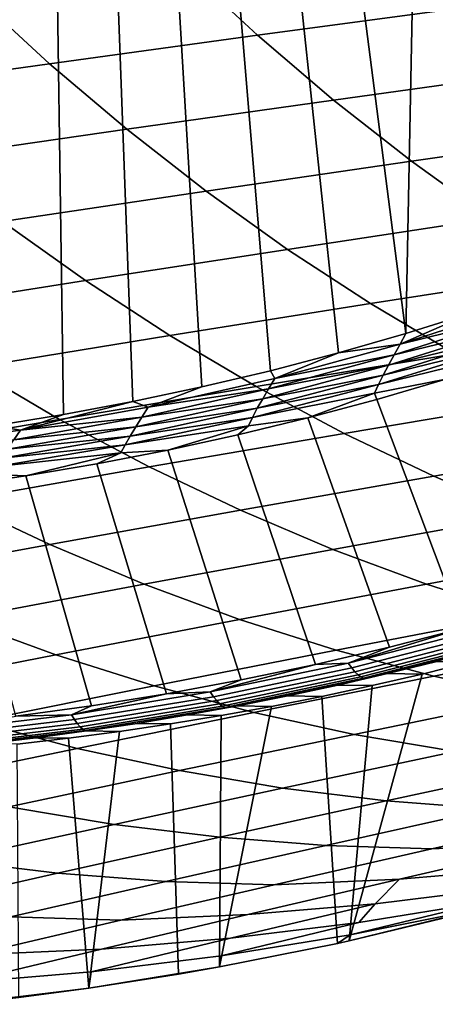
# Model space of a CAD drawing. Header units: metres. Extents: x -240 to 45, y -77 to 27.
# Tile 67 of 256: x -214.9 to -212.17, y -21.59 to -15.11. Entities that reach past the tile are written whole.
import ezdxf

# ---------------------------------------------------------------- set-up
doc = ezdxf.new("R2010")
doc.units = ezdxf.units.M
doc.layers.add('solid_102011X2', color=7, linetype='CONTINUOUS')

msp = doc.modelspace()

# ---------------------------------------------------------------- linework, layer by layer
at = {"layer": 'solid_102011X2'}
for points in [[(-212.306351, -14.496582, 271.131927), (-211.924667, -14.378532, 271.036774), (-211.918427, -17.034969, 271.035217), (-212.358673, -17.173061, 271.144989)], [(-212.691254, -14.604353, 271.227905), (-212.306351, -14.496582, 271.131927), (-212.358673, -17.173061, 271.144989)], [(-212.432724, -14.582348, 304.077728), (-213.820312, -14.760844, 302.435303), (-213.33493, -15.21044, 302.083466), (-211.955444, -15.026107, 303.727142)], [(-213.078888, -14.70169, 271.324554), (-212.691254, -14.604353, 271.227905), (-212.358673, -17.173061, 271.144989), (-212.802841, -17.300781, 271.255737)], [(-213.469177, -14.788572, 271.421875), (-213.078888, -14.70169, 271.324554), (-212.802841, -17.300781, 271.255737), (-213.250626, -17.418015, 271.367371)], [(-213.820312, -14.760844, 302.435303), (-215.198685, -14.941813, 300.784454), (-214.704819, -15.397305, 300.431702), (-213.33493, -15.21044, 302.083466)], [(-213.861618, -14.864869, 271.519714), (-213.469177, -14.788572, 271.421875), (-213.250626, -17.418015, 271.367371), (-213.701736, -17.524626, 271.479858)], [(-214.256134, -14.930572, 271.618073), (-213.861618, -14.864869, 271.519714), (-213.701736, -17.524626, 271.479858), (-214.155869, -17.620525, 271.593079)], [(-215.198685, -14.941813, 300.784454), (-216.565979, -15.124961, 299.124695), (-216.063263, -15.586383, 298.771484), (-214.704819, -15.397305, 300.431702)], [(-214.652222, -14.985571, 271.716827), (-214.256134, -14.930572, 271.618073), (-214.155869, -17.620525, 271.593079), (-214.612701, -17.705599, 271.70697)], [(-215.049789, -15.029863, 271.815948), (-214.652222, -14.985571, 271.716827), (-214.612701, -17.705599, 271.70697), (-215.071915, -17.779783, 271.821472)], [(-211.955444, -15.026107, 303.727142), (-213.33493, -15.21044, 302.083466), (-212.835281, -15.636664, 301.721283), (-211.464172, -15.446744, 303.366272)], [(-213.33493, -15.21044, 302.083466), (-214.704819, -15.397305, 300.431702), (-214.196426, -15.829173, 300.068573), (-212.835281, -15.636664, 301.721283)], [(-214.704819, -15.397305, 300.431702), (-216.063263, -15.586383, 298.771484), (-215.545746, -16.023918, 298.407867), (-214.196426, -15.829173, 300.068573)], [(-211.464172, -15.446744, 303.366272), (-212.835281, -15.636664, 301.721283), (-212.322174, -16.038872, 301.349304), (-210.959702, -15.843623, 302.995697)], [(-212.835281, -15.636664, 301.721283), (-214.196426, -15.829173, 300.068573), (-213.674316, -16.236759, 299.695648), (-212.322174, -16.038872, 301.349304)], [(-214.196426, -15.829173, 300.068573), (-215.545746, -16.023918, 298.407867), (-215.014236, -16.436905, 298.034363), (-213.674316, -16.236759, 299.695648)], [(-210.959702, -15.843623, 302.995697), (-212.322174, -16.038872, 301.349304), (-211.796371, -16.416428, 300.96814), (-210.44278, -16.216118, 302.615967)], [(-212.322174, -16.038872, 301.349304), (-213.674316, -16.236759, 299.695648), (-213.139252, -16.619421, 299.313446), (-211.796371, -16.416428, 300.96814)], [(-213.674316, -16.236759, 299.695648), (-215.014236, -16.436905, 298.034363), (-214.469513, -16.824684, 297.651581), (-213.139252, -16.619421, 299.313446)], [(-215.014236, -16.436905, 298.034363), (-216.340118, -16.638926, 296.365021), (-215.785324, -17.031805, 295.982178), (-214.469513, -16.824684, 297.651581)], [(-211.796371, -16.416428, 300.96814), (-213.139252, -16.619421, 299.313446), (-212.592056, -16.976545, 298.922577), (-211.258682, -16.768732, 300.578339)], [(-213.139252, -16.619421, 299.313446), (-214.469513, -16.824684, 297.651581), (-213.912415, -17.186638, 297.260101), (-212.592056, -16.976545, 298.922577)], [(-211.258682, -16.768732, 300.578339), (-212.592056, -16.976545, 298.922577), (-212.033569, -17.307596, 298.523621), (-210.70993, -17.095253, 300.180481)], [(-214.469513, -16.824684, 297.651581), (-215.785324, -17.031805, 295.982178), (-215.217896, -17.398563, 295.590576), (-213.912415, -17.186638, 297.260101)], [(-212.592056, -16.976545, 298.922577), (-213.912415, -17.186638, 297.260101), (-213.343796, -17.522221, 296.860504), (-212.033569, -17.307596, 298.523621)], [(-211.582458, -16.981058, 270.954681), (-212.396957, -17.243038, 271.157776), (-211.918427, -17.034969, 271.035217)], [(-211.62085, -17.053417, 270.973969), (-212.396957, -17.243038, 271.157776), (-211.582458, -16.981058, 270.954681)], [(-212.396957, -17.243038, 271.157776), (-212.358673, -17.173061, 271.144989), (-211.918427, -17.034969, 271.035217)], [(-211.62085, -17.053417, 270.973969), (-212.436935, -17.313099, 271.177429), (-212.396957, -17.243038, 271.157776)], [(-211.656601, -17.123699, 270.998901), (-212.436935, -17.313099, 271.177429), (-211.62085, -17.053417, 270.973969)], [(-211.656601, -17.123699, 270.998901), (-212.474197, -17.381159, 271.202759), (-212.436935, -17.313099, 271.177429)], [(-211.689255, -17.191046, 271.029205), (-212.474197, -17.381159, 271.202759), (-211.656601, -17.123699, 270.998901)], [(-213.912415, -17.186638, 297.260101), (-215.217896, -17.398563, 295.590576), (-214.638718, -17.738646, 295.190857), (-213.343796, -17.522221, 296.860504)], [(-212.396957, -17.243038, 271.157776), (-212.802841, -17.300781, 271.255737), (-212.358673, -17.173061, 271.144989)], [(-211.689255, -17.191046, 271.029205), (-212.508301, -17.446383, 271.233398), (-212.474197, -17.381159, 271.202759)], [(-211.718307, -17.254606, 271.064453), (-212.508301, -17.446383, 271.233398), (-211.689255, -17.191046, 271.029205)], [(-212.396957, -17.243038, 271.157776), (-213.221695, -17.468597, 271.363403), (-212.802841, -17.300781, 271.255737)], [(-212.436935, -17.313099, 271.177429), (-213.221695, -17.468597, 271.363403), (-212.396957, -17.243038, 271.157776)], [(-211.718307, -17.254606, 271.064453), (-212.538727, -17.507952, 271.269012), (-212.508301, -17.446383, 271.233398)], [(-211.743317, -17.313578, 271.104187), (-212.538727, -17.507952, 271.269012), (-211.718307, -17.254606, 271.064453)], [(-212.033569, -17.307596, 298.523621), (-213.343796, -17.522221, 296.860504), (-212.764511, -17.830887, 296.4534), (-211.464661, -17.61204, 298.117188)], [(-212.436935, -17.313099, 271.177429), (-213.263107, -17.536364, 271.383423), (-213.221695, -17.468597, 271.363403)], [(-212.474197, -17.381159, 271.202759), (-213.263107, -17.536364, 271.383423), (-212.436935, -17.313099, 271.177429)], [(-213.221695, -17.468597, 271.363403), (-213.250626, -17.418015, 271.367371), (-212.802841, -17.300781, 271.255737)], [(-212.538727, -17.507952, 271.269012), (-211.743317, -17.313578, 271.104187), (-212.096863, -17.472795, 271.230652), (-212.565002, -17.565092, 271.309052)], [(-215.217896, -17.398563, 295.590576), (-216.506668, -17.611879, 293.913574), (-215.916489, -17.956396, 293.514282), (-214.638718, -17.738646, 295.190857)], [(-213.221695, -17.468597, 271.363403), (-214.055069, -17.657455, 271.571198), (-213.701736, -17.524626, 271.479858), (-213.250626, -17.418015, 271.367371)], [(-212.474197, -17.381159, 271.202759), (-213.301758, -17.602205, 271.409088), (-213.263107, -17.536364, 271.383423)], [(-212.508301, -17.446383, 271.233398), (-213.301758, -17.602205, 271.409088), (-212.474197, -17.381159, 271.202759)], [(-213.263107, -17.536364, 271.383423), (-214.055069, -17.657455, 271.571198), (-213.221695, -17.468597, 271.363403)], [(-212.508301, -17.446383, 271.233398), (-213.337204, -17.66531, 271.440063), (-213.301758, -17.602205, 271.409088)], [(-212.538727, -17.507952, 271.269012), (-213.337204, -17.66531, 271.440063), (-212.508301, -17.446383, 271.233398)], [(-212.565002, -17.565092, 271.309052), (-212.096863, -17.472795, 271.230652), (-212.549164, -17.606253, 271.343414)], [(-211.983673, -19.111212, 272.755676), (-212.549164, -17.606253, 271.343414), (-212.096863, -17.472795, 271.230652), (-211.504395, -18.974625, 272.636169)], [(-213.343796, -17.522221, 296.860504), (-214.638718, -17.738646, 295.190857), (-214.04866, -18.051498, 294.7836), (-212.764511, -17.830887, 296.4534)], [(-214.055069, -17.657455, 271.571198), (-214.155869, -17.620525, 271.593079), (-213.701736, -17.524626, 271.479858)], [(-213.263107, -17.536364, 271.383423), (-214.097794, -17.722937, 271.591522), (-214.055069, -17.657455, 271.571198)], [(-213.301758, -17.602205, 271.409088), (-214.097794, -17.722937, 271.591522), (-213.263107, -17.536364, 271.383423)], [(-212.538727, -17.507952, 271.269012), (-213.368896, -17.724894, 271.475983), (-213.337204, -17.66531, 271.440063)], [(-212.565002, -17.565092, 271.309052), (-213.368896, -17.724894, 271.475983), (-212.538727, -17.507952, 271.269012)], [(-214.895523, -17.809395, 271.780731), (-214.612701, -17.705599, 271.70697), (-214.155869, -17.620525, 271.593079)], [(-214.055069, -17.657455, 271.571198), (-214.895523, -17.809395, 271.780731), (-214.155869, -17.620525, 271.593079)], [(-213.301758, -17.602205, 271.409088), (-214.137726, -17.786568, 271.617523), (-214.097794, -17.722937, 271.591522)], [(-213.337204, -17.66531, 271.440063), (-214.137726, -17.786568, 271.617523), (-213.301758, -17.602205, 271.409088)], [(-213.368896, -17.724894, 271.475983), (-212.565002, -17.565092, 271.309052), (-213.005249, -17.728994, 271.457123), (-213.396332, -17.780205, 271.516327)], [(-212.565002, -17.565092, 271.309052), (-212.549164, -17.606253, 271.343414), (-213.005249, -17.728994, 271.457123)], [(-212.46669, -19.236586, 272.876099), (-213.005249, -17.728994, 271.457123), (-212.549164, -17.606253, 271.343414), (-211.983673, -19.111212, 272.755676)], [(-211.464661, -17.61204, 298.117188), (-212.764511, -17.830887, 296.4534), (-212.175461, -18.112139, 296.039429), (-210.886169, -17.889383, 297.703918)], [(-214.097794, -17.722937, 271.591522), (-214.895523, -17.809395, 271.780731), (-214.055069, -17.657455, 271.571198)], [(-213.337204, -17.66531, 271.440063), (-214.174393, -17.847563, 271.648804), (-214.137726, -17.786568, 271.617523)], [(-213.368896, -17.724894, 271.475983), (-214.174393, -17.847563, 271.648804), (-213.337204, -17.66531, 271.440063)], [(-214.638718, -17.738646, 295.190857), (-215.916489, -17.956396, 293.514282), (-215.315216, -18.273363, 293.107452), (-214.04866, -18.051498, 294.7836)], [(-214.895523, -17.809395, 271.780731), (-215.071915, -17.779783, 271.821472), (-214.612701, -17.705599, 271.70697)], [(-214.097794, -17.722937, 271.591522), (-214.939453, -17.87261, 271.801392), (-214.895523, -17.809395, 271.780731)], [(-214.137726, -17.786568, 271.617523), (-214.939453, -17.87261, 271.801392), (-214.097794, -17.722937, 271.591522)], [(-213.368896, -17.724894, 271.475983), (-214.207245, -17.905165, 271.684998), (-214.174393, -17.847563, 271.648804)], [(-213.396332, -17.780205, 271.516327), (-214.207245, -17.905165, 271.684998), (-213.368896, -17.724894, 271.475983)], [(-212.953156, -19.350624, 272.997375), (-213.464798, -17.840891, 271.571716), (-213.005249, -17.728994, 271.457123), (-212.46669, -19.236586, 272.876099)], [(-213.396332, -17.780205, 271.516327), (-213.005249, -17.728994, 271.457123), (-213.464798, -17.840891, 271.571716)], [(-214.895523, -17.809395, 271.780731), (-215.741501, -17.924292, 271.991669), (-215.071915, -17.779783, 271.821472)], [(-214.939453, -17.87261, 271.801392), (-215.741501, -17.924292, 271.991669), (-214.895523, -17.809395, 271.780731)], [(-214.137726, -17.786568, 271.617523), (-214.980545, -17.934048, 271.827667), (-214.939453, -17.87261, 271.801392)], [(-214.174393, -17.847563, 271.648804), (-214.980545, -17.934048, 271.827667), (-214.137726, -17.786568, 271.617523)], [(-214.207245, -17.905165, 271.684998), (-213.396332, -17.780205, 271.516327), (-213.927505, -17.941814, 271.687073), (-214.235764, -17.958656, 271.725616)], [(-213.396332, -17.780205, 271.516327), (-213.464798, -17.840891, 271.571716), (-213.927505, -17.941814, 271.687073)], [(-214.174393, -17.847563, 271.648804), (-215.018326, -17.992949, 271.859222), (-214.980545, -17.934048, 271.827667)], [(-214.207245, -17.905165, 271.684998), (-215.018326, -17.992949, 271.859222), (-214.174393, -17.847563, 271.648804)], [(-212.764511, -17.830887, 296.4534), (-214.04866, -18.051498, 294.7836), (-213.448624, -18.336617, 294.369446), (-212.175461, -18.112139, 296.039429)], [(-213.442719, -19.453213, 273.119446), (-213.927505, -17.941814, 271.687073), (-213.464798, -17.840891, 271.571716), (-212.953156, -19.350624, 272.997375)], [(-214.207245, -17.905165, 271.684998), (-215.052231, -18.048588, 271.895691), (-215.018326, -17.992949, 271.859222)], [(-214.235764, -17.958656, 271.725616), (-215.052231, -18.048588, 271.895691), (-214.207245, -17.905165, 271.684998)], [(-213.935074, -19.544273, 273.242218), (-214.393066, -18.031683, 271.803162), (-213.927505, -17.941814, 271.687073), (-213.442719, -19.453213, 273.119446)], [(-214.235764, -17.958656, 271.725616), (-213.927505, -17.941814, 271.687073), (-214.393066, -18.031683, 271.803162)], [(-210.886169, -17.889383, 297.703918), (-212.175461, -18.112139, 296.039429), (-211.577545, -18.365553, 295.619202), (-210.298996, -18.139214, 297.284424)], [(-215.052231, -18.048588, 271.895691), (-214.235764, -17.958656, 271.725616), (-214.86113, -18.110424, 271.919861), (-215.081741, -18.100269, 271.936554)], [(-214.235764, -17.958656, 271.725616), (-214.393066, -18.031683, 271.803162), (-214.86113, -18.110424, 271.919861)], [(-214.04866, -18.051498, 294.7836), (-215.315216, -18.273363, 293.107452), (-214.703735, -18.562269, 292.693695), (-213.448624, -18.336617, 294.369446)], [(-214.429901, -19.623732, 273.365601), (-214.86113, -18.110424, 271.919861), (-214.393066, -18.031683, 271.803162), (-213.935074, -19.544273, 273.242218)], [(-215.081741, -18.100269, 271.936554), (-214.86113, -18.110424, 271.919861), (-215.331375, -18.177954, 272.037109)], [(-214.926849, -19.691511, 273.489502), (-215.331375, -18.177954, 272.037109), (-214.86113, -18.110424, 271.919861), (-214.429901, -19.623732, 273.365601)], [(-212.175461, -18.112139, 296.039429), (-213.448624, -18.336617, 294.369446), (-212.839523, -18.593567, 293.949005), (-211.577545, -18.365553, 295.619202)], [(-215.315216, -18.273363, 293.107452), (-216.562271, -18.495974, 291.424652), (-215.938934, -18.788555, 291.011932), (-214.703735, -18.562269, 292.693695)], [(-213.448624, -18.336617, 294.369446), (-214.703735, -18.562269, 292.693695), (-214.083023, -18.822672, 292.273682), (-212.839523, -18.593567, 293.949005)], [(-211.577545, -18.365553, 295.619202), (-212.839523, -18.593567, 293.949005), (-212.22229, -18.82192, 293.522949), (-210.97168, -18.59071, 295.193359)], [(-214.703735, -18.562269, 292.693695), (-215.938934, -18.788555, 291.011932), (-215.306137, -19.052294, 290.592957), (-214.083023, -18.822672, 292.273682)], [(-212.839523, -18.593567, 293.949005), (-214.083023, -18.822672, 292.273682), (-213.453995, -19.054138, 291.848022), (-212.22229, -18.82192, 293.522949)], [(-210.97168, -18.59071, 295.193359), (-212.22229, -18.82192, 293.522949), (-211.59787, -19.021303, 293.091919), (-210.358765, -18.787235, 294.762573)], [(-214.083023, -18.822672, 292.273682), (-215.306137, -19.052294, 290.592957), (-214.664871, -19.286747, 290.168365), (-213.453995, -19.054138, 291.848022)], [(-212.22229, -18.82192, 293.522949), (-213.453995, -19.054138, 291.848022), (-212.817612, -19.256283, 291.417358), (-211.59787, -19.021303, 293.091919)], [(-211.59787, -19.021303, 293.091919), (-212.817612, -19.256283, 291.417358), (-212.174881, -19.428799, 290.982391), (-210.967224, -19.19141, 292.656555)], [(-215.306137, -19.052294, 290.592957), (-216.506882, -19.281853, 288.906525), (-215.852951, -19.519138, 288.483704), (-214.664871, -19.286747, 290.168365)], [(-213.453995, -19.054138, 291.848022), (-214.664871, -19.286747, 290.168365), (-214.016098, -19.491528, 289.73877), (-212.817612, -19.256283, 291.417358)], [(-212.738647, -19.342279, 272.986755), (-212.46669, -19.236586, 272.876099), (-211.983673, -19.111212, 272.755676)], [(-211.83934, -19.112696, 272.762543), (-212.738647, -19.342279, 272.986755), (-211.983673, -19.111212, 272.755676)], [(-211.815216, -19.142731, 272.80368), (-212.715912, -19.37289, 273.028229), (-212.738647, -19.342279, 272.986755), (-211.83934, -19.112696, 272.762543)], [(-211.792419, -19.167837, 272.848602), (-212.694275, -19.398478, 273.073456), (-212.715912, -19.37289, 273.028229), (-211.815216, -19.142731, 272.80368)], [(-211.771255, -19.187702, 272.896759), (-212.674026, -19.418724, 273.121857), (-212.694275, -19.398478, 273.073456), (-211.792419, -19.167837, 272.848602)], [(-212.738647, -19.342279, 272.986755), (-212.953156, -19.350624, 272.997375), (-212.46669, -19.236586, 272.876099)], [(-211.751999, -19.202074, 272.94754), (-212.655426, -19.433371, 273.172791), (-212.674026, -19.418724, 273.121857), (-211.771255, -19.187702, 272.896759)], [(-211.734848, -19.210768, 273.000305), (-212.638672, -19.44223, 273.225647), (-212.655426, -19.433371, 273.172791), (-211.751999, -19.202074, 272.94754)], [(-211.734848, -19.210768, 273.000305), (-212.480789, -19.411327, 273.243988), (-212.638672, -19.44223, 273.225647)], [(-211.734848, -19.210768, 273.000305), (-212.155441, -19.330484, 273.162872), (-212.480789, -19.411327, 273.243988)], [(-210.967224, -19.19141, 292.656555), (-212.174881, -19.428799, 290.982391), (-211.526749, -19.571383, 290.543762), (-210.331314, -19.331945, 292.21756)], [(-214.664871, -19.286747, 290.168365), (-215.852951, -19.519138, 288.483704), (-215.191345, -19.726393, 288.055939), (-214.016098, -19.491528, 289.73877)], [(-212.817612, -19.256283, 291.417358), (-214.016098, -19.491528, 289.73877), (-213.360825, -19.666321, 289.304871), (-212.174881, -19.428799, 290.982391)], [(-212.738647, -19.342279, 272.986755), (-213.646637, -19.532055, 273.213135), (-212.953156, -19.350624, 272.997375)], [(-212.715912, -19.37289, 273.028229), (-213.625305, -19.563173, 273.254974), (-213.646637, -19.532055, 273.213135), (-212.738647, -19.342279, 272.986755)], [(-213.646637, -19.532055, 273.213135), (-213.442719, -19.453213, 273.119446), (-212.953156, -19.350624, 272.997375)], [(-212.694275, -19.398478, 273.073456), (-213.604828, -19.589186, 273.300507), (-213.625305, -19.563173, 273.254974), (-212.715912, -19.37289, 273.028229)], [(-212.251816, -19.414009, 274.210175), (-211.923401, -19.332567, 274.128296), (-211.886215, -20.96475, 274.119019), (-212.732117, -21.169109, 274.329926)], [(-212.155441, -19.330484, 273.162872), (-211.923401, -19.332567, 274.128296), (-212.251816, -19.414009, 274.210175), (-212.480789, -19.411327, 273.243988)], [(-212.674026, -19.418724, 273.121857), (-213.58551, -19.609766, 273.349121), (-213.604828, -19.589186, 273.300507), (-212.694275, -19.398478, 273.073456)], [(-212.655426, -19.433371, 273.172791), (-213.567581, -19.624655, 273.400238), (-213.58551, -19.609766, 273.349121), (-212.674026, -19.418724, 273.121857)], [(-212.638672, -19.44223, 273.225647), (-213.551239, -19.633661, 273.453186), (-213.567581, -19.624655, 273.400238), (-212.655426, -19.433371, 273.172791)], [(-212.174881, -19.428799, 290.982391), (-213.360825, -19.666321, 289.304871), (-212.700058, -19.810822, 288.86731), (-211.526749, -19.571383, 290.543762)], [(-212.480789, -19.411327, 273.243988), (-212.251816, -19.414009, 274.210175), (-212.581284, -19.490181, 274.292328), (-212.807617, -19.487085, 273.32547)], [(-212.638672, -19.44223, 273.225647), (-212.480789, -19.411327, 273.243988), (-212.807617, -19.487085, 273.32547)], [(-212.581284, -19.490181, 274.292328), (-212.251816, -19.414009, 274.210175), (-212.732117, -21.169109, 274.329926)], [(-214.016098, -19.491528, 289.73877), (-215.191345, -19.726393, 288.055939), (-214.523117, -19.903301, 287.623871), (-213.360825, -19.666321, 289.304871)], [(-213.646637, -19.532055, 273.213135), (-213.935074, -19.544273, 273.242218), (-213.442719, -19.453213, 273.119446)], [(-212.638672, -19.44223, 273.225647), (-213.465408, -19.62322, 273.489471), (-213.551239, -19.633661, 273.453186)], [(-212.638672, -19.44223, 273.225647), (-213.135864, -19.557728, 273.407318), (-213.465408, -19.62322, 273.489471)], [(-212.638672, -19.44223, 273.225647), (-212.807617, -19.487085, 273.32547), (-213.135864, -19.557728, 273.407318)], [(-212.807617, -19.487085, 273.32547), (-212.581284, -19.490181, 274.292328), (-212.911575, -19.561026, 274.374695), (-213.135864, -19.557728, 273.407318)], [(-212.911575, -19.561026, 274.374695), (-212.581284, -19.490181, 274.292328), (-212.732117, -21.169109, 274.329926), (-212.810028, -21.186228, 274.349365)], [(-213.646637, -19.532055, 273.213135), (-214.56163, -19.68182, 273.441284), (-213.935074, -19.544273, 273.242218)], [(-213.625305, -19.563173, 273.254974), (-214.541702, -19.713379, 273.483459), (-214.56163, -19.68182, 273.441284), (-213.646637, -19.532055, 273.213135)], [(-214.56163, -19.68182, 273.441284), (-214.429901, -19.623732, 273.365601), (-213.935074, -19.544273, 273.242218)], [(-213.604828, -19.589186, 273.300507), (-214.522415, -19.739759, 273.529266), (-214.541702, -19.713379, 273.483459), (-213.625305, -19.563173, 273.254974)], [(-213.242935, -19.626604, 274.457306), (-212.911575, -19.561026, 274.374695), (-212.810028, -21.186228, 274.349365), (-213.586319, -21.341269, 274.542908)], [(-213.135864, -19.557728, 273.407318), (-212.911575, -19.561026, 274.374695), (-213.242935, -19.626604, 274.457306), (-213.465408, -19.62322, 273.489471)], [(-214.56163, -19.68182, 273.441284), (-214.926849, -19.691511, 273.489502), (-214.429901, -19.623732, 273.365601)], [(-213.58551, -19.609766, 273.349121), (-214.504028, -19.76063, 273.578125), (-214.522415, -19.739759, 273.529266), (-213.604828, -19.589186, 273.300507)], [(-213.567581, -19.624655, 273.400238), (-214.486771, -19.775726, 273.629425), (-214.504028, -19.76063, 273.578125), (-213.58551, -19.609766, 273.349121)], [(-213.551239, -19.633661, 273.453186), (-214.47084, -19.784861, 273.682465), (-214.486771, -19.775726, 273.629425), (-213.567581, -19.624655, 273.400238)], [(-213.465408, -19.62322, 273.489471), (-213.242935, -19.626604, 274.457306), (-213.575531, -19.686939, 274.540222), (-213.796158, -19.68354, 273.57196)], [(-213.551239, -19.633661, 273.453186), (-213.465408, -19.62322, 273.489471), (-213.796158, -19.68354, 273.57196)], [(-213.575531, -19.686939, 274.540222), (-213.242935, -19.626604, 274.457306), (-213.586319, -21.341269, 274.542908)], [(-211.526749, -19.571383, 290.543762), (-212.700058, -19.810822, 288.86731), (-212.03479, -19.924778, 288.426758), (-210.874237, -19.68379, 290.102142)], [(-214.56163, -19.68182, 273.441284), (-215.481949, -19.791443, 273.670746), (-214.926849, -19.691511, 273.489502)], [(-214.541702, -19.713379, 273.483459), (-215.463455, -19.823372, 273.713287), (-215.481949, -19.791443, 273.670746), (-214.56163, -19.68182, 273.441284)], [(-213.360825, -19.666321, 289.304871), (-214.523117, -19.903301, 287.623871), (-213.849289, -20.049551, 287.188141), (-212.700058, -19.810822, 288.86731)], [(-213.551239, -19.633661, 273.453186), (-214.128036, -19.738663, 273.654694), (-214.47084, -19.784861, 273.682465)], [(-213.551239, -19.633661, 273.453186), (-213.796158, -19.68354, 273.57196), (-214.128036, -19.738663, 273.654694)], [(-213.796158, -19.68354, 273.57196), (-213.575531, -19.686939, 274.540222), (-213.909515, -19.742069, 274.623505), (-214.128036, -19.738663, 273.654694)], [(-213.909515, -19.742069, 274.623505), (-213.575531, -19.686939, 274.540222), (-213.586319, -21.341269, 274.542908), (-213.85527, -21.388485, 274.609985)], [(-215.191345, -19.726393, 288.055939), (-216.34137, -19.960232, 286.368591), (-215.65979, -20.139055, 285.939209), (-214.523117, -19.903301, 287.623871)], [(-214.522415, -19.739759, 273.529266), (-215.445374, -19.850061, 273.759399), (-215.463455, -19.823372, 273.713287), (-214.541702, -19.713379, 273.483459)], [(-214.504028, -19.76063, 273.578125), (-215.427933, -19.871176, 273.808472), (-215.445374, -19.850061, 273.759399), (-214.522415, -19.739759, 273.529266)], [(-214.486771, -19.775726, 273.629425), (-215.411346, -19.88645, 273.859924), (-215.427933, -19.871176, 273.808472), (-214.504028, -19.76063, 273.578125)], [(-214.47084, -19.784861, 273.682465), (-214.128036, -19.738663, 273.654694), (-214.460892, -19.788561, 273.737701)], [(-214.128036, -19.738663, 273.654694), (-213.909515, -19.742069, 274.623505), (-214.244675, -19.791946, 274.707062), (-214.460892, -19.788561, 273.737701)], [(-214.244675, -19.791946, 274.707062), (-213.909515, -19.742069, 274.623505), (-213.85527, -21.388485, 274.609985), (-214.447281, -21.480793, 274.757568)], [(-214.47084, -19.784861, 273.682465), (-215.395828, -19.895691, 273.913086), (-215.411346, -19.88645, 273.859924), (-214.486771, -19.775726, 273.629425)], [(-214.47084, -19.784861, 273.682465), (-215.129288, -19.872618, 273.904327), (-215.395828, -19.895691, 273.913086)], [(-214.47084, -19.784861, 273.682465), (-214.794693, -19.83322, 273.820923), (-215.129288, -19.872618, 273.904327)], [(-214.47084, -19.784861, 273.682465), (-214.460892, -19.788561, 273.737701), (-214.794693, -19.83322, 273.820923)], [(-214.460892, -19.788561, 273.737701), (-214.244675, -19.791946, 274.707062), (-214.580658, -19.836493, 274.790833), (-214.794693, -19.83322, 273.820923)], [(-214.580658, -19.836493, 274.790833), (-214.244675, -19.791946, 274.707062), (-214.447281, -21.480793, 274.757568)], [(-212.700058, -19.810822, 288.86731), (-213.849289, -20.049551, 287.188141), (-213.170868, -20.164888, 286.749451), (-212.03479, -19.924778, 288.426758)], [(-214.794693, -19.83322, 273.820923), (-214.580658, -19.836493, 274.790833), (-214.917526, -19.875711, 274.874817), (-215.129288, -19.872618, 273.904327)], [(-214.917526, -19.875711, 274.874817), (-214.580658, -19.836493, 274.790833), (-214.447281, -21.480793, 274.757568), (-214.908295, -21.541716, 274.872528)], [(-214.523117, -19.903301, 287.623871), (-215.65979, -20.139055, 285.939209), (-214.972488, -20.286854, 285.506195), (-213.849289, -20.049551, 287.188141)], [(-212.03479, -19.924778, 288.426758), (-213.170868, -20.164888, 286.749451), (-212.488922, -20.249138, 286.308472), (-211.366058, -20.008017, 287.983887)], [(-211.366058, -20.008017, 287.983887), (-212.488922, -20.249138, 286.308472), (-211.804489, -20.30213, 285.865845), (-210.694916, -20.060371, 287.539398)], [(-213.849289, -20.049551, 287.188141), (-214.972488, -20.286854, 285.506195), (-214.280533, -20.403372, 285.070221), (-213.170868, -20.164888, 286.749451)], [(-213.170868, -20.164888, 286.749451), (-214.280533, -20.403372, 285.070221), (-213.584991, -20.488432, 284.631989), (-212.488922, -20.249138, 286.308472)], [(-212.488922, -20.249138, 286.308472), (-213.584991, -20.488432, 284.631989), (-212.886932, -20.541864, 284.192139), (-211.804489, -20.30213, 285.865845)], [(-214.972488, -20.286854, 285.506195), (-216.067719, -20.522022, 283.82135), (-215.361847, -20.639486, 283.389069), (-214.280533, -20.403372, 285.070221)], [(-211.804489, -20.30213, 285.865845), (-212.886932, -20.541864, 284.192139), (-212.187408, -20.563559, 283.751404), (-211.118637, -20.323755, 285.422302)], [(-210.316071, -20.287804, 285.159851), (-211.118637, -20.323755, 285.422302), (-212.187408, -20.563559, 283.751404), (-211.373703, -20.52747, 283.492523)], [(-214.280533, -20.403372, 285.070221), (-215.361847, -20.639486, 283.389069), (-214.652359, -20.725124, 282.954529), (-213.584991, -20.488432, 284.631989)], [(-213.584991, -20.488432, 284.631989), (-214.652359, -20.725124, 282.954529), (-213.940323, -20.778767, 282.518433), (-212.886932, -20.541864, 284.192139)], [(-211.373703, -20.52747, 283.492523), (-212.187408, -20.563559, 283.751404), (-213.226837, -20.800303, 282.081451), (-212.401917, -20.763956, 281.827118)], [(-211.574844, -20.694305, 281.581635), (-211.373703, -20.52747, 283.492523), (-212.401917, -20.763956, 281.827118)], [(-212.886932, -20.541864, 284.192139), (-213.940323, -20.778767, 282.518433), (-213.226837, -20.800303, 282.081451), (-212.187408, -20.563559, 283.751404)], [(-215.361847, -20.639486, 283.389069), (-216.412903, -20.872484, 281.705963), (-215.689133, -20.958437, 281.276184), (-214.652359, -20.725124, 282.954529)], [(-214.652359, -20.725124, 282.954529), (-215.689133, -20.958437, 281.276184), (-214.962814, -21.01203, 280.844879), (-213.940323, -20.778767, 282.518433)], [(-211.726501, -20.823326, 279.685486), (-211.574844, -20.694305, 281.581635), (-212.401917, -20.763956, 281.827118), (-212.560806, -20.92605, 279.923859)], [(-213.940323, -20.778767, 282.518433), (-214.962814, -21.01203, 280.844879), (-214.235062, -21.033154, 280.41272), (-213.226837, -20.800303, 282.081451)], [(-212.401917, -20.763956, 281.827118), (-213.226837, -20.800303, 282.081451), (-214.235062, -21.033154, 280.41272), (-213.398895, -20.996399, 280.16394)], [(-212.560806, -20.92605, 279.923859), (-212.401917, -20.763956, 281.827118), (-213.398895, -20.996399, 280.16394)], [(-210.995224, -20.744284, 277.579437), (-211.82869, -20.912628, 277.807343), (-212.725525, -21.130508, 276.171722), (-211.881714, -20.960342, 275.950653)], [(-211.82869, -20.912628, 277.807343), (-211.726501, -20.823326, 279.685486), (-212.560806, -20.92605, 279.923859), (-212.66861, -21.048872, 278.037567)], [(-212.560806, -20.92605, 279.923859), (-213.398895, -20.996399, 280.16394), (-214.362793, -21.223934, 278.503326), (-213.513748, -21.152733, 278.269714)], [(-211.82869, -20.912628, 277.807343), (-212.66861, -21.048872, 278.037567), (-213.575989, -21.268311, 276.394867), (-212.725525, -21.130508, 276.171722)], [(-212.66861, -21.048872, 278.037567), (-212.560806, -20.92605, 279.923859), (-213.513748, -21.152733, 278.269714)], [(-211.881714, -20.960342, 275.950653), (-212.725525, -21.130508, 276.171722), (-212.810028, -21.186228, 274.349365), (-212.732117, -21.169109, 274.329926)], [(-211.886215, -20.96475, 274.119019), (-211.881714, -20.960342, 275.950653), (-212.732117, -21.169109, 274.329926)], [(-214.962814, -21.01203, 280.844879), (-215.952515, -21.240845, 279.1716), (-215.210236, -21.261272, 278.745422), (-214.235062, -21.033154, 280.41272)], [(-213.398895, -20.996399, 280.16394), (-214.235062, -21.033154, 280.41272), (-215.210236, -21.261272, 278.745422), (-214.362793, -21.223934, 278.503326)], [(-212.66861, -21.048872, 278.037567), (-213.513748, -21.152733, 278.269714), (-214.431854, -21.373466, 276.619598), (-213.575989, -21.268311, 276.394867)], [(-213.513748, -21.152733, 278.269714), (-214.362793, -21.223934, 278.503326), (-215.291824, -21.445698, 276.845551), (-214.431854, -21.373466, 276.619598)], [(-212.810028, -21.186228, 274.349365), (-212.725525, -21.130508, 276.171722), (-213.575989, -21.268311, 276.394867), (-213.586319, -21.341269, 274.542908)], [(-214.362793, -21.223934, 278.503326), (-215.210236, -21.261272, 278.745422), (-216.150497, -21.48382, 277.079773), (-215.291824, -21.445698, 276.845551)], [(-213.586319, -21.341269, 274.542908), (-213.575989, -21.268311, 276.394867), (-214.431854, -21.373466, 276.619598), (-214.447281, -21.480793, 274.757568)], [(-214.447281, -21.480793, 274.757568), (-214.431854, -21.373466, 276.619598), (-215.291824, -21.445698, 276.845551), (-215.313919, -21.587433, 274.973663)], [(-213.586319, -21.341269, 274.542908), (-214.447281, -21.480793, 274.757568), (-213.85527, -21.388485, 274.609985)], [(-214.447281, -21.480793, 274.757568), (-215.313919, -21.587433, 274.973663), (-214.908295, -21.541716, 274.872528)]]:
    msp.add_3dface(points, dxfattribs=at)

doc.saveas('drawing.dxf')
